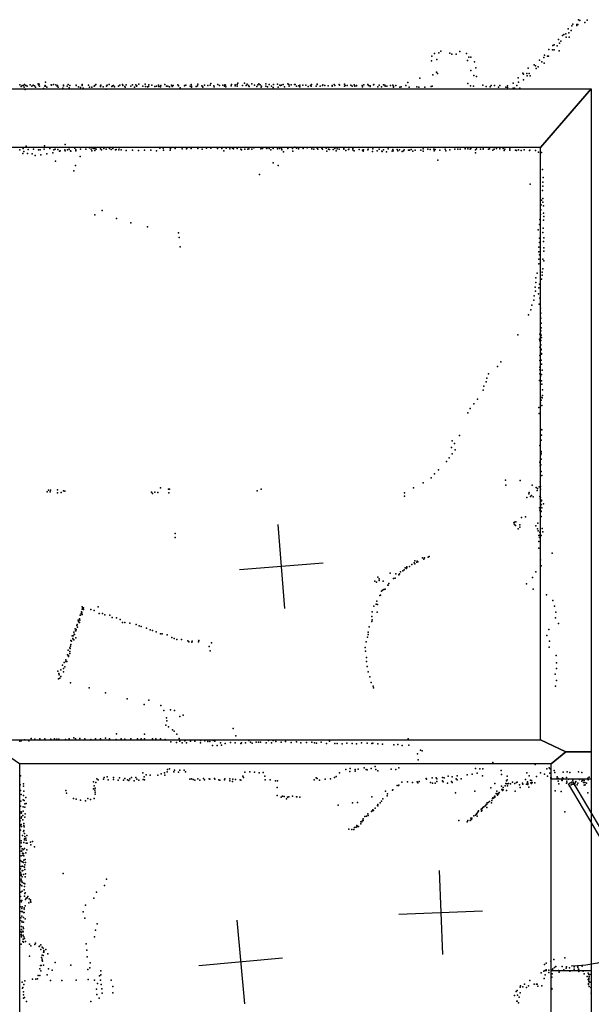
# Model space of a CAD drawing. Header units: millimetres. Extents: x -42542 to 45243, y -38526 to 67765.
# Tile 62 of 71: x -5403 to -2679, y 19358 to 24047. Entities that reach past the tile are written whole.
import ezdxf

# ---------------------------------------------------------------- set-up
doc = ezdxf.new("R2010")
doc.units = ezdxf.units.MM
for name, color, linetype in [('DOORS', 7, 'Continuous'), ('P', 9, 'Continuous'), ('PANOS', 10, 'Continuous'), ('ROOMS', 1, 'Continuous'), ('WALLS', 3, 'Continuous')]:
    doc.layers.add(name, color=color, linetype=linetype)

# ---------------------------------------------------------------- blocks, each defined once
blk = doc.blocks.new('1-Standard_3D')
for points in [[(-403.982, 5.64828), (253.382, 394.931), (263.573, 377.722), (-393.791, -11.5606), (-403.982, 5.64828)], [(263.573, 377.722), (275.367, 357.142), (283.15, 343.495), (290.844, 329.879), (298.429, 316.269), (305.882, 302.642), (313.184, 288.973), (320.313, 275.239), (327.249, 261.416), (333.971, 247.479), (340.456, 233.405), (346.686, 219.17), (352.638, 204.75), (358.291, 190.121), (363.626, 175.258), (368.62, 160.139), (373.253, 144.738), (377.503, 129.032), (381.351, 112.998), (384.774, 96.6102), (387.752, 79.8457), (390.265, 62.6802), (392.29, 45.0899), (393.807, 27.0508), (395.085, -0.90191)]]:
    blk.add_lwpolyline(points)

msp = doc.modelspace()

# ---------------------------------------------------------------- linework, layer by layer
at = {"layer": 'DOORS'}
msp.add_lwpolyline([(-2870.2, 19517.1), (-2870.2, 20431.5), (-2679.7, 20431.5), (-2679.7, 19517.1), (-2870.2, 19517.1)], dxfattribs=at)
at = {"layer": 'P'}
for p in [(-2772, 24017), (-2767, 24026), (-2748, 24024), (-2748, 24019), (-2743, 24024), (-2741, 24047), (-2734, 24043), (-2711, 24033), (-2699, 24045), (-2817, 23971), (-2811, 23976), (-2801, 23980), (-2800, 23964), (-2790, 24003), (-2787, 23984), (-2785, 23963), (-2775, 23996), (-2862, 23924), (-2857, 23928), (-2842, 23922), (-2835, 23952), (-2831, 23936), (-2825, 23944), (-3440, 23873), (-3427, 23886), (-3406, 23889), (-3396, 23897), (-3353, 23888), (-3344, 23883), (-3323, 23883), (-3306, 23896), (-3274, 23886), (-3263, 23868), (-3254, 23868), (-2906, 23867), (-2903, 23878), (-2888, 23873), (-2884, 23873), (-2882, 23905), (-2865, 23904), (-2857, 23904), (-2833, 23899), (-3441, 23851), (-3415, 23857), (-3270, 23852), (-3236, 23847), (-2952, 23832), (-2945, 23827), (-2932, 23823), (-2927, 23855), (-2915, 23846), (-2904, 23840), (-3435, 23784), (-3417, 23797), (-3413, 23791), (-3254, 23805), (-3239, 23781), (-3229, 23817), (-3226, 23777), (-3005, 23792), (-3002, 23788), (-2986, 23790), (-2985, 23780), (-2981, 23816), (-2975, 23790), (-2971, 23779), (-2942, 23815), (-5403, 23737), (-5396, 23729), (-5391, 23734), (-5386, 23733), (-5382, 23725), (-5381, 23739), (-5374, 23733), (-5367, 23731), (-5353, 23737), (-5345, 23731), (-5339, 23735), (-5333, 23732), (-5328, 23725), (-5315, 23741), (-5313, 23737), (-5310, 23740), (-5309, 23730), (-5284, 23731), (-5282, 23733), (-5281, 23750), (-5280, 23730), (-5274, 23725), (-5253, 23737), (-5252, 23735), (-5242, 23739), (-5231, 23737), (-5225, 23730), (-5223, 23733), (-5220, 23725), (-5195, 23732), (-5194, 23735), (-5177, 23731), (-5173, 23739), (-5165, 23734), (-5164, 23733), (-5135, 23735), (-5135, 23734), (-5123, 23728), (-5106, 23739), (-5106, 23733), (-5105, 23734), (-5076, 23735), (-5076, 23735), (-5070, 23726), (-5060, 23725), (-5048, 23730), (-5046, 23734), (-5041, 23738), (-5019, 23732), (-5018, 23729), (-5016, 23735), (-5006, 23727), (-4990, 23731), (-4986, 23735), (-4977, 23738), (-4965, 23729), (-4961, 23732), (-4956, 23734), (-4952, 23727), (-4932, 23731), (-4926, 23735), (-4913, 23738), (-4912, 23733), (-4903, 23729), (-4900, 23726), (-4896, 23737), (-4874, 23731), (-4866, 23737), (-4857, 23726), (-4850, 23737), (-4846, 23730), (-4845, 23732), (-4836, 23740), (-4817, 23730), (-4805, 23740), (-4804, 23729), (-4794, 23728), (-4789, 23729), (-4788, 23737), (-4773, 23736), (-4760, 23729), (-4751, 23731), (-4742, 23736), (-4741, 23729), (-4733, 23728), (-4731, 23734), (-4712, 23738), (-4704, 23730), (-4697, 23731), (-4689, 23727), (-4680, 23736), (-4676, 23729), (-4672, 23733), (-4649, 23737), (-4647, 23732), (-4618, 23732), (-4616, 23733), (-4611, 23735), (-4591, 23731), (-4586, 23738), (-4585, 23725), (-4584, 23730), (-4563, 23729), (-4556, 23732), (-4555, 23740), (-4535, 23732), (-4532, 23729), (-4530, 23726), (-4522, 23736), (-4507, 23734), (-4495, 23735), (-4493, 23743), (-4479, 23732), (-4479, 23732), (-4476, 23727), (-4459, 23739), (-4451, 23733), (-4435, 23736), (-4428, 23730), (-4425, 23737), (-4423, 23736), (-4421, 23727), (-4396, 23732), (-4394, 23739), (-4377, 23737), (-4376, 23732), (-4367, 23738), (-4367, 23730), (-4364, 23744), (-4341, 23734), (-4332, 23745), (-4324, 23734), (-4319, 23740), (-4313, 23734), (-4310, 23729), (-4297, 23742), (-4285, 23736), (-4274, 23729), (-4269, 23737), (-4264, 23742), (-4258, 23737), (-4252, 23726), (-4251, 23731), (-4231, 23742), (-4231, 23731), (-4222, 23728), (-4215, 23738), (-4204, 23730), (-4194, 23738), (-4175, 23740), (-4172, 23726), (-4163, 23736), (-4160, 23734), (-4156, 23736), (-4148, 23739), (-4141, 23728), (-4125, 23742), (-4121, 23739), (-4120, 23730), (-4109, 23737), (-4094, 23739), (-4090, 23739), (-4085, 23730), (-4073, 23732), (-4069, 23728), (-4068, 23735), (-4054, 23735), (-4040, 23736), (-4028, 23729), (-4018, 23734), (-4015, 23730), (-4013, 23739), (-3990, 23730), (-3986, 23740), (-3986, 23738), (-3971, 23730), (-3960, 23734), (-3958, 23737), (-3949, 23734), (-3933, 23732), (-3914, 23733), (-3914, 23731), (-3905, 23739), (-3905, 23739), (-3902, 23733), (-3881, 23738), (-3879, 23735), (-3856, 23740), (-3856, 23730), (-3852, 23733), (-3843, 23734), (-3825, 23735), (-3819, 23731), (-3810, 23737), (-3806, 23731), (-3799, 23732), (-3798, 23733), (-3771, 23733), (-3769, 23728), (-3763, 23737), (-3744, 23738), (-3741, 23733), (-3734, 23732), (-3733, 23729), (-3717, 23737), (-3715, 23738), (-3696, 23727), (-3691, 23736), (-3680, 23728), (-3669, 23737), (-3664, 23735), (-3662, 23731), (-3654, 23731), (-3637, 23733), (-3625, 23735), (-3622, 23730), (-3622, 23726), (-3611, 23733), (-3592, 23725), (-3586, 23727), (-3564, 23733), (-3553, 23748), (-3547, 23726), (-3511, 23727), (-3501, 23726), (-3496, 23769), (-3472, 23725), (-3443, 23729), (-3437, 23730), (-3268, 23743), (-3255, 23732), (-3241, 23731), (-3196, 23735), (-3181, 23729), (-3162, 23728), (-3156, 23734), (-3141, 23734), (-3121, 23726), (-3116, 23734), (-3086, 23726), (-3079, 23732), (-3052, 23745), (-3035, 23733), (-3028, 23770), (-3026, 23750), (-3003, 23760), (-5377, 23714), (-5290, 23719), (-5198, 23721), (-5167, 23722), (-5113, 23724), (-5101, 23721), (-4992, 23716), (-4638, 23723), (-4638, 23723), (-4196, 23724), (-3078, 23724), (-3052, 23721), (-3045, 23721), (-3020, 23721), (-5372, 23445), (-5285, 23446), (-5187, 23453), (-5402, 23427), (-5389, 23410), (-5387, 23433), (-5384, 23420), (-5366, 23410), (-5363, 23429), (-5344, 23409), (-5337, 23431), (-5330, 23401), (-5313, 23427), (-5306, 23427), (-5303, 23404), (-5286, 23431), (-5274, 23409), (-5259, 23433), (-5245, 23413), (-5240, 23428), (-5234, 23430), (-5222, 23429), (-5213, 23421), (-5210, 23422), (-5188, 23427), (-5187, 23422), (-5175, 23427), (-5168, 23431), (-5162, 23422), (-5159, 23421), (-5140, 23435), (-5136, 23427), (-5136, 23422), (-5113, 23431), (-5088, 23430), (-5071, 23437), (-5063, 23430), (-5060, 23422), (-5053, 23433), (-5045, 23433), (-5045, 23424), (-5039, 23431), (-5018, 23432), (-5013, 23427), (-5003, 23434), (-4991, 23431), (-4975, 23433), (-4967, 23429), (-4960, 23434), (-4947, 23427), (-4943, 23429), (-4931, 23427), (-4930, 23437), (-4920, 23427), (-4896, 23424), (-4865, 23426), (-4837, 23424), (-4808, 23425), (-4778, 23425), (-4751, 23423), (-4735, 23435), (-4719, 23435), (-4718, 23425), (-4687, 23425), (-4686, 23437), (-4684, 23433), (-4662, 23433), (-4629, 23432), (-4608, 23432), (-4605, 23437), (-4587, 23433), (-4555, 23434), (-4534, 23431), (-4513, 23435), (-4493, 23436), (-4461, 23434), (-4440, 23434), (-4430, 23423), (-4420, 23436), (-4402, 23432), (-4389, 23436), (-4384, 23432), (-4367, 23433), (-4349, 23430), (-4347, 23428), (-4330, 23431), (-4316, 23431), (-4311, 23432), (-4297, 23431), (-4288, 23437), (-4254, 23432), (-4246, 23433), (-4230, 23438), (-4226, 23434), (-4214, 23434), (-4206, 23427), (-4195, 23435), (-4195, 23434), (-4175, 23432), (-4165, 23433), (-4156, 23432), (-4154, 23428), (-4147, 23417), (-4125, 23433), (-4104, 23434), (-4102, 23421), (-4093, 23440), (-4084, 23436), (-4075, 23432), (-4073, 23439), (-4053, 23436), (-4053, 23433), (-4033, 23437), (-4012, 23432), (-4002, 23430), (-3986, 23436), (-3982, 23431), (-3964, 23436), (-3961, 23431), (-3943, 23435), (-3939, 23421), (-3931, 23431), (-3927, 23429), (-3910, 23429), (-3901, 23433), (-3895, 23422), (-3890, 23432), (-3881, 23431), (-3859, 23430), (-3858, 23434), (-3849, 23424), (-3837, 23429), (-3835, 23430), (-3816, 23434), (-3816, 23427), (-3809, 23422), (-3785, 23429), (-3770, 23426), (-3766, 23421), (-3765, 23428), (-3744, 23427), (-3743, 23431), (-3722, 23420), (-3721, 23432), (-3700, 23423), (-3690, 23431), (-3677, 23421), (-3676, 23420), (-3669, 23428), (-3656, 23418), (-3647, 23432), (-3628, 23421), (-3626, 23429), (-3624, 23422), (-3604, 23429), (-3601, 23422), (-3594, 23427), (-3581, 23419), (-3574, 23423), (-3572, 23428), (-3550, 23425), (-3546, 23425), (-3538, 23429), (-3530, 23421), (-3519, 23425), (-3491, 23426), (-3480, 23432), (-3480, 23421), (-3458, 23430), (-3447, 23429), (-3430, 23430), (-3428, 23422), (-3424, 23429), (-3402, 23426), (-3376, 23431), (-3372, 23423), (-3354, 23428), (-3329, 23431), (-3316, 23431), (-3305, 23430), (-3281, 23435), (-3280, 23432), (-3268, 23432), (-3257, 23430), (-3253, 23434), (-3232, 23428), (-3232, 23413), (-3226, 23432), (-3207, 23430), (-3195, 23432), (-3195, 23430), (-3169, 23431), (-3164, 23432), (-3148, 23425), (-3143, 23430), (-3132, 23433), (-3116, 23432), (-3099, 23433), (-3094, 23424), (-3092, 23430), (-3068, 23426), (-3067, 23432), (-3041, 23426), (-3036, 23424), (-3027, 23427), (-3014, 23424), (-3000, 23428), (-2974, 23424), (-2973, 23425), (-2946, 23424), (-2931, 23416), (-2916, 23414), (-5232, 23373), (-5137, 23352), (-5115, 23396), (-4195, 23366), (-4172, 23353), (-3411, 23378), (-5145, 23327), (-4260, 23310), (-2912, 23333), (-2971, 23264), (-2911, 23273), (-2909, 23296), (-2912, 23233), (-2910, 23255), (-2918, 23165), (-2916, 23188), (-2911, 23196), (-2910, 23178), (-5045, 23118), (-5010, 23139), (-2921, 23119), (-2920, 23142), (-2908, 23161), (-2907, 23126), (-4942, 23100), (-4874, 23080), (-2926, 23072), (-2924, 23095), (-2907, 23092), (-2906, 23110), (-4794, 23060), (-4646, 23032), (-2933, 23046), (-2911, 23034), (-2909, 23054), (-4643, 23010), (-2927, 23007), (-2926, 22986), (-2907, 22990), (-2906, 23008), (-4638, 22965), (-2930, 22942), (-2929, 22964), (-2906, 22944), (-2905, 22960), (-2930, 22906), (-2930, 22885), (-2926, 22927), (-2911, 22907), (-2905, 22898), (-2938, 22840), (-2914, 22844), (-2911, 22861), (-2943, 22817), (-2943, 22796), (-2926, 22788), (-2917, 22811), (-2914, 22830), (-2947, 22774), (-2946, 22755), (-2931, 22742), (-2929, 22770), (-2953, 22712), (-2952, 22732), (-2925, 22721), (-2968, 22666), (-2963, 22688), (-2928, 22693), (-2921, 22673), (-2920, 22649), (-2979, 22642), (-2920, 22625), (-2919, 22602), (-2920, 22566), (-2918, 22579), (-3029, 22546), (-2926, 22525), (-2924, 22550), (-2924, 22518), (-2922, 22551), (-2920, 22520), (-2919, 22544), (-2916, 22534), (-2924, 22487), (-2921, 22500), (-2920, 22498), (-2919, 22475), (-2918, 22478), (-3111, 22418), (-2925, 22448), (-2924, 22424), (-2918, 22426), (-2917, 22457), (-2916, 22454), (-3127, 22395), (-2925, 22392), (-2925, 22379), (-2916, 22407), (-2914, 22378), (-3180, 22323), (-3178, 22340), (-3169, 22361), (-2926, 22329), (-2924, 22360), (-2922, 22350), (-2917, 22328), (-2916, 22358), (-3195, 22283), (-3191, 22302), (-2915, 22311), (-2912, 22284), (-3221, 22240), (-2920, 22249), (-2918, 22235), (-2914, 22247), (-2912, 22257), (-3256, 22195), (-3239, 22218), (-2930, 22200), (-2922, 22223), (-2915, 22210), (-3268, 22175), (-2928, 22171), (-2922, 22099), (-2915, 22094), (-3343, 22041), (-3307, 22067), (-2918, 22045), (-2916, 22069), (-3345, 22010), (-3332, 22029), (-3328, 21999), (-2924, 22019), (-2919, 21990), (-3357, 21961), (-3342, 21980), (-2923, 21945), (-2922, 21974), (-2920, 21977), (-2919, 21983), (-2918, 21954), (-3408, 21903), (-3370, 21943), (-2924, 21939), (-2923, 21923), (-2920, 21928), (-3443, 21865), (-3426, 21884), (-3089, 21854), (-3018, 21853), (-2918, 21896), (-2915, 21876), (-5266, 21807), (-5256, 21807), (-5223, 21809), (-5195, 21804), (-4733, 21817), (-4695, 21812), (-4689, 21811), (-4272, 21803), (-4252, 21812), (-3526, 21818), (-3480, 21842), (-3087, 21831), (-2962, 21831), (-2942, 21819), (-2938, 21805), (-2936, 21814), (-2928, 21823), (-2923, 21846), (-2922, 21824), (-2922, 21812), (-5272, 21798), (-5258, 21799), (-5223, 21794), (-5205, 21795), (-5188, 21802), (-4775, 21797), (-4771, 21790), (-4760, 21797), (-4745, 21795), (-4693, 21794), (-3569, 21794), (-3569, 21778), (-2986, 21772), (-2977, 21789), (-2976, 21796), (-2969, 21777), (-2965, 21781), (-2956, 21775), (-2924, 21776), (-2923, 21765), (-2922, 21772), (-2917, 21759), (-2917, 21756), (-2926, 21723), (-2924, 21711), (-2922, 21730), (-2921, 21751), (-2921, 21735), (-2919, 21738), (-2915, 21723), (-2907, 21741), (-3012, 21676), (-2993, 21680), (-2923, 21708), (-2919, 21705), (-2918, 21706), (-2918, 21681), (-3049, 21651), (-3045, 21655), (-3045, 21643), (-3040, 21638), (-3039, 21656), (-3028, 21623), (-3020, 21642), (-3020, 21630), (-2943, 21637), (-2936, 21622), (-2934, 21650), (-2914, 21624), (-4663, 21600), (-4663, 21581), (-2933, 21613), (-2930, 21591), (-2927, 21593), (-2927, 21581), (-2924, 21607), (-2918, 21591), (-2910, 21608), (-2929, 21562), (-2929, 21530), (-3484, 21485), (-3478, 21478), (-3475, 21485), (-3457, 21487), (-3452, 21490), (-2921, 21475), (-2866, 21507), (-3571, 21428), (-3566, 21437), (-3560, 21434), (-3559, 21438), (-3558, 21442), (-3546, 21443), (-3534, 21453), (-3524, 21461), (-3521, 21470), (-3521, 21456), (-3511, 21463), (-3510, 21469), (-3506, 21466), (-2918, 21447), (-3697, 21393), (-3691, 21384), (-3638, 21412), (-3622, 21386), (-3614, 21387), (-3611, 21408), (-3596, 21403), (-3593, 21408), (-3588, 21417), (-3577, 21423), (-2960, 21390), (-2944, 21418), (-3711, 21374), (-3703, 21368), (-3691, 21377), (-3672, 21373), (-3668, 21334), (-3662, 21335), (-3649, 21354), (-3648, 21355), (-3645, 21362), (-2989, 21361), (-2956, 21335), (-3687, 21305), (-3684, 21307), (-3680, 21325), (-3674, 21330), (-2893, 21309), (-5106, 21240), (-5105, 21251), (-5103, 21247), (-5100, 21246), (-5030, 21251), (-3715, 21255), (-3705, 21264), (-3701, 21278), (-3699, 21262), (-2863, 21282), (-2855, 21254), (-5119, 21194), (-5118, 21194), (-5115, 21211), (-5114, 21212), (-5110, 21220), (-5109, 21228), (-5107, 21225), (-5106, 21216), (-5105, 21214), (-5100, 21238), (-5065, 21239), (-5048, 21233), (-5024, 21220), (-5009, 21219), (-4998, 21213), (-4974, 21211), (-4963, 21200), (-4942, 21198), (-3726, 21205), (-3723, 21228), (-3700, 21226), (-2850, 21198), (-2849, 21226), (-5139, 21147), (-5131, 21162), (-5130, 21167), (-5128, 21154), (-5125, 21188), (-5123, 21182), (-5120, 21177), (-5118, 21176), (-5117, 21187), (-4925, 21191), (-4914, 21177), (-4903, 21177), (-4878, 21173), (-4849, 21167), (-4834, 21161), (-4825, 21157), (-4799, 21149), (-3738, 21156), (-3725, 21181), (-3724, 21189), (-2835, 21171), (-5153, 21113), (-5150, 21100), (-5148, 21113), (-5145, 21130), (-5144, 21121), (-5142, 21119), (-5138, 21137), (-5136, 21137), (-5136, 21103), (-5135, 21143), (-4781, 21141), (-4771, 21138), (-4753, 21132), (-4733, 21122), (-4724, 21123), (-4701, 21118), (-4678, 21105), (-4668, 21101), (-3746, 21106), (-3743, 21130), (-3743, 21120), (-2892, 21115), (-2882, 21143), (-5165, 21056), (-5163, 21053), (-5162, 21064), (-5160, 21090), (-5160, 21072), (-5157, 21088), (-5150, 21098), (-5145, 21094), (-4655, 21095), (-4632, 21096), (-4602, 21089), (-4598, 21085), (-4583, 21083), (-4581, 21088), (-4551, 21084), (-4550, 21090), (-4501, 21062), (-4489, 21079), (-3757, 21057), (-3753, 21084), (-2880, 21059), (-2878, 21087), (-5175, 21023), (-5172, 21045), (-5171, 21020), (-5170, 21014), (-5165, 21029), (-5164, 21039), (-4496, 21041), (-3756, 21040), (-3751, 21009), (-2847, 21019), (-5200, 20973), (-5192, 20986), (-5189, 20966), (-5184, 20990), (-5183, 20998), (-5178, 20990), (-3751, 20990), (-3747, 20967), (-2846, 20985), (-5221, 20944), (-5217, 20934), (-5215, 20928), (-5212, 20912), (-5208, 20951), (-5208, 20920), (-5195, 20958), (-5194, 20942), (-3743, 20941), (-3735, 20917), (-2852, 20930), (-2846, 20957), (-5218, 20908), (-5162, 20889), (-5073, 20865), (-3728, 20890), (-3719, 20874), (-3718, 20865), (-2850, 20873), (-2846, 20901), (-4994, 20841), (-4891, 20813), (-4810, 20786), (-4788, 20807), (-4731, 20782), (-4716, 20758), (-4685, 20761), (-4665, 20757), (-4641, 20729), (-4624, 20735), (-4707, 20687), (-4704, 20722), (-4702, 20708), (-4695, 20679), (-4942, 20647), (-4808, 20644), (-4675, 20665), (-4668, 20659), (-4655, 20644), (-4386, 20671), (-4374, 20636), (-5403, 20611), (-5397, 20613), (-5381, 20617), (-5360, 20613), (-5348, 20624), (-5331, 20621), (-5308, 20622), (-5283, 20623), (-5255, 20621), (-5238, 20623), (-5226, 20621), (-5217, 20621), (-5185, 20619), (-5168, 20622), (-5146, 20627), (-5138, 20623), (-5116, 20624), (-5093, 20623), (-5064, 20620), (-5042, 20622), (-5018, 20623), (-4994, 20625), (-4976, 20623), (-4944, 20620), (-4920, 20623), (-4903, 20621), (-4873, 20622), (-4842, 20623), (-4824, 20622), (-4809, 20623), (-4771, 20622), (-4754, 20623), (-4733, 20622), (-4710, 20619), (-4683, 20608), (-4656, 20605), (-4644, 20624), (-4640, 20611), (-4629, 20603), (-4616, 20613), (-4615, 20615), (-4608, 20603), (-4590, 20611), (-4568, 20612), (-4542, 20603), (-4541, 20615), (-4521, 20613), (-4507, 20610), (-4497, 20610), (-4485, 20590), (-4481, 20614), (-4473, 20611), (-4463, 20591), (-4446, 20604), (-4441, 20592), (-4424, 20600), (-4399, 20605), (-4376, 20603), (-4350, 20601), (-4347, 20603), (-4327, 20604), (-4312, 20614), (-4304, 20606), (-4296, 20602), (-4277, 20607), (-4265, 20606), (-4256, 20606), (-4229, 20604), (-4217, 20614), (-4204, 20604), (-4196, 20615), (-4183, 20609), (-4157, 20607), (-4136, 20610), (-4110, 20605), (-4085, 20608), (-4063, 20604), (-4037, 20605), (-4011, 20606), (-3998, 20603), (-3989, 20602), (-3967, 20606), (-3942, 20601), (-3927, 20612), (-3901, 20601), (-3891, 20600), (-3867, 20599), (-3844, 20602), (-3819, 20600), (-3798, 20599), (-3774, 20603), (-3748, 20602), (-3726, 20601), (-3721, 20602), (-3697, 20599), (-3674, 20597), (-3620, 20594), (-3602, 20596), (-3580, 20590), (-3552, 20623), (-3549, 20592), (-3507, 20551), (-3493, 20568), (-3485, 20566), (-3710, 20490), (-3505, 20522), (-3149, 20510), (-2947, 20501), (-5399, 20447), (-4816, 20461), (-4800, 20451), (-4782, 20450), (-4745, 20450), (-4729, 20456), (-4713, 20460), (-4711, 20450), (-4701, 20466), (-4699, 20476), (-4690, 20480), (-4669, 20466), (-4666, 20473), (-4647, 20463), (-4641, 20474), (-4620, 20473), (-4614, 20466), (-4340, 20445), (-4330, 20464), (-4307, 20465), (-4284, 20464), (-4262, 20460), (-4243, 20462), (-4235, 20445), (-3896, 20443), (-3880, 20461), (-3849, 20476), (-3830, 20467), (-3828, 20481), (-3804, 20477), (-3804, 20468), (-3791, 20478), (-3762, 20484), (-3753, 20477), (-3747, 20475), (-3729, 20481), (-3706, 20476), (-3696, 20470), (-3633, 20478), (-3611, 20476), (-3597, 20484), (-3361, 20445), (-3318, 20446), (-3271, 20451), (-3247, 20454), (-3232, 20481), (-3224, 20459), (-3210, 20479), (-3198, 20447), (-3197, 20480), (-3109, 20471), (-3107, 20453), (-3081, 20444), (-2987, 20461), (-2976, 20447), (-2940, 20443), (-2921, 20461), (-2903, 20454), (-2891, 20479), (-2888, 20445), (-2880, 20484), (-2877, 20459), (-2876, 20479), (-2856, 20471), (-2853, 20462), (-2814, 20464), (-2795, 20465), (-2782, 20462), (-2740, 20465), (-2725, 20462), (-5401, 20404), (-5386, 20397), (-5385, 20408), (-5051, 20418), (-5049, 20398), (-5041, 20415), (-5035, 20432), (-5030, 20428), (-5004, 20430), (-5001, 20438), (-4987, 20441), (-4981, 20428), (-4956, 20438), (-4956, 20429), (-4934, 20426), (-4927, 20436), (-4909, 20426), (-4902, 20434), (-4890, 20427), (-4883, 20424), (-4878, 20432), (-4870, 20438), (-4858, 20422), (-4850, 20439), (-4845, 20430), (-4836, 20425), (-4815, 20429), (-4810, 20441), (-4809, 20428), (-4593, 20431), (-4584, 20432), (-4576, 20429), (-4569, 20426), (-4555, 20432), (-4545, 20426), (-4528, 20434), (-4523, 20427), (-4500, 20432), (-4497, 20430), (-4475, 20433), (-4473, 20430), (-4454, 20427), (-4449, 20426), (-4427, 20428), (-4426, 20432), (-4402, 20432), (-4402, 20422), (-4389, 20420), (-4387, 20430), (-4375, 20429), (-4353, 20428), (-4349, 20426), (-4337, 20439), (-4233, 20428), (-4210, 20427), (-4184, 20423), (-4175, 20423), (-4000, 20427), (-3991, 20436), (-3986, 20434), (-3974, 20425), (-3947, 20430), (-3923, 20432), (-3903, 20439), (-3605, 20400), (-3598, 20400), (-3596, 20402), (-3583, 20416), (-3556, 20417), (-3532, 20415), (-3509, 20417), (-3506, 20413), (-3500, 20419), (-3467, 20434), (-3464, 20430), (-3445, 20415), (-3438, 20436), (-3436, 20411), (-3423, 20411), (-3419, 20437), (-3415, 20432), (-3415, 20419), (-3389, 20422), (-3388, 20438), (-3386, 20417), (-3381, 20436), (-3365, 20411), (-3345, 20419), (-3343, 20441), (-3342, 20415), (-3324, 20432), (-3318, 20427), (-3299, 20432), (-3139, 20409), (-3108, 20397), (-3090, 20398), (-3087, 20410), (-3084, 20422), (-3080, 20427), (-3080, 20408), (-3079, 20399), (-3074, 20409), (-3064, 20408), (-3055, 20416), (-3044, 20410), (-3036, 20415), (-3032, 20416), (-3021, 20404), (-3008, 20412), (-3006, 20407), (-2993, 20429), (-2989, 20406), (-2983, 20417), (-2983, 20415), (-2982, 20409), (-2982, 20405), (-2969, 20425), (-2968, 20413), (-2964, 20424), (-2964, 20410), (-2962, 20414), (-2949, 20413), (-2872, 20439), (-2872, 20435), (-2870, 20436), (-2842, 20441), (-2842, 20435), (-2838, 20421), (-2836, 20434), (-2834, 20408), (-2820, 20426), (-2819, 20424), (-2816, 20437), (-2814, 20433), (-2798, 20439), (-2798, 20411), (-2796, 20421), (-2796, 20413), (-2788, 20431), (-2784, 20397), (-2775, 20404), (-2773, 20406), (-2767, 20425), (-2766, 20407), (-2758, 20409), (-2758, 20401), (-2754, 20416), (-2753, 20420), (-2747, 20403), (-2743, 20411), (-2736, 20429), (-2724, 20421), (-2721, 20426), (-2716, 20415), (-2714, 20402), (-2713, 20424), (-2710, 20414), (-2708, 20404), (-2702, 20411), (-2696, 20435), (-2694, 20427), (-2689, 20440), (-5400, 20376), (-5396, 20357), (-5385, 20353), (-5384, 20374), (-5183, 20376), (-5181, 20363), (-5052, 20385), (-5045, 20378), (-5044, 20359), (-5043, 20387), (-5043, 20368), (-4177, 20390), (-4177, 20353), (-4151, 20350), (-4104, 20350), (-3660, 20374), (-3653, 20351), (-3651, 20361), (-3627, 20378), (-3625, 20380), (-3326, 20365), (-3235, 20373), (-3158, 20389), (-3139, 20349), (-3133, 20362), (-3129, 20373), (-3129, 20361), (-3127, 20355), (-3123, 20362), (-3122, 20361), (-3118, 20367), (-3105, 20381), (-3103, 20382), (-3102, 20377), (-3102, 20376), (-3100, 20391), (-3099, 20379), (-3084, 20376), (-3043, 20373), (-3018, 20391), (-2977, 20392), (-2852, 20375), (-2823, 20372), (-2696, 20365), (-5398, 20325), (-5387, 20332), (-5382, 20329), (-5379, 20313), (-5374, 20343), (-5373, 20314), (-5147, 20338), (-5135, 20335), (-5114, 20330), (-5089, 20327), (-5078, 20339), (-5066, 20334), (-5049, 20339), (-4157, 20344), (-4157, 20344), (-4143, 20348), (-4132, 20337), (-4127, 20345), (-4121, 20347), (-4084, 20347), (-4083, 20347), (-4068, 20345), (-3885, 20307), (-3817, 20318), (-3794, 20320), (-3725, 20346), (-3698, 20305), (-3697, 20303), (-3696, 20309), (-3686, 20317), (-3679, 20325), (-3673, 20336), (-3185, 20304), (-3184, 20304), (-3180, 20309), (-3178, 20311), (-3175, 20317), (-3171, 20319), (-3165, 20324), (-3155, 20317), (-3153, 20329), (-3150, 20338), (-3148, 20342), (-3147, 20340), (-3141, 20348), (-3141, 20343), (-3139, 20345), (-5400, 20302), (-5397, 20275), (-5397, 20268), (-5395, 20270), (-5388, 20257), (-5387, 20299), (-5387, 20278), (-5379, 20297), (-5378, 20266), (-3744, 20266), (-3743, 20258), (-3727, 20276), (-3724, 20280), (-3720, 20284), (-3718, 20281), (-3709, 20293), (-3239, 20256), (-3232, 20259), (-3227, 20266), (-3226, 20264), (-3225, 20266), (-3222, 20272), (-3218, 20277), (-3217, 20280), (-3204, 20288), (-3202, 20284), (-3202, 20278), (-3201, 20282), (-3200, 20291), (-3196, 20295), (-3192, 20299), (-3178, 20296), (-2805, 20275), (-5401, 20232), (-5401, 20209), (-5397, 20214), (-5396, 20244), (-5395, 20251), (-5389, 20236), (-5384, 20209), (-5383, 20219), (-5379, 20250), (-3796, 20209), (-3778, 20228), (-3778, 20218), (-3773, 20227), (-3770, 20234), (-3766, 20241), (-3766, 20233), (-3758, 20253), (-3750, 20254), (-3310, 20233), (-3271, 20227), (-3268, 20234), (-3257, 20233), (-3253, 20245), (-3252, 20241), (-3251, 20239), (-3248, 20244), (-3224, 20255), (-5399, 20187), (-5394, 20205), (-5390, 20162), (-5385, 20182), (-5384, 20186), (-5382, 20204), (-5381, 20172), (-5369, 20162), (-3835, 20192), (-3821, 20190), (-3811, 20191), (-3808, 20200), (-3800, 20202), (-3793, 20205), (-3789, 20205), (-5397, 20136), (-5396, 20127), (-5384, 20129), (-5381, 20141), (-5380, 20147), (-5379, 20157), (-5374, 20150), (-5373, 20140), (-5372, 20125), (-5367, 20126), (-5352, 20131), (-5350, 20117), (-5343, 20133), (-5400, 20109), (-5396, 20110), (-5396, 20087), (-5393, 20089), (-5391, 20099), (-5390, 20078), (-5389, 20068), (-5386, 20077), (-5385, 20095), (-5380, 20100), (-5374, 20079), (-5370, 20094), (-5333, 20108), (-5399, 20043), (-5396, 20066), (-5394, 20039), (-5390, 20037), (-5386, 20033), (-5384, 20045), (-5383, 20065), (-5379, 20023), (-5377, 20048), (-5375, 20033), (-5400, 19986), (-5399, 20004), (-5397, 20015), (-5396, 19978), (-5392, 19994), (-5390, 20016), (-5389, 19995), (-5385, 19977), (-5382, 20013), (-5380, 20011), (-5379, 20000), (-5375, 19980), (-5196, 19982), (-5399, 19928), (-5397, 19954), (-5397, 19947), (-5396, 19971), (-5393, 19944), (-5392, 19965), (-5391, 19939), (-5383, 19935), (-5379, 19932), (-5377, 19966), (-4989, 19954), (-5398, 19893), (-5393, 19923), (-5393, 19922), (-5391, 19897), (-5382, 19904), (-5380, 19920), (-5379, 19886), (-5378, 19889), (-5038, 19893), (-5000, 19924), (-5399, 19871), (-5397, 19852), (-5396, 19847), (-5393, 19852), (-5381, 19873), (-5376, 19858), (-5372, 19864), (-5367, 19866), (-5365, 19872), (-5360, 19841), (-5358, 19861), (-5352, 19856), (-5352, 19850), (-5350, 19844), (-5050, 19863), (-5400, 19822), (-5396, 19801), (-5393, 19814), (-5392, 19823), (-5392, 19800), (-5385, 19795), (-5382, 19818), (-5382, 19812), (-5382, 19796), (-5378, 19827), (-5101, 19799), (-5090, 19830), (-5401, 19758), (-5398, 19770), (-5393, 19778), (-5393, 19754), (-5392, 19750), (-5386, 19772), (-5386, 19749), (-5386, 19749), (-5377, 19766), (-5093, 19769), (-5034, 19741), (-5398, 19705), (-5395, 19715), (-5394, 19729), (-5394, 19701), (-5388, 19707), (-5387, 19726), (-5387, 19703), (-5386, 19719), (-5042, 19711), (-5396, 19691), (-5395, 19684), (-5395, 19680), (-5389, 19658), (-5387, 19687), (-5387, 19669), (-5386, 19654), (-5383, 19680), (-5381, 19672), (-5376, 19657), (-5328, 19649), (-5086, 19646), (-5047, 19680), (-5396, 19644), (-5357, 19644), (-5350, 19637), (-5331, 19643), (-5310, 19634), (-5309, 19635), (-5303, 19641), (-5302, 19619), (-5297, 19631), (-5291, 19625), (-5290, 19606), (-5289, 19612), (-5288, 19615), (-5288, 19606), (-5279, 19620), (-5084, 19616), (-5356, 19588), (-5300, 19582), (-5297, 19567), (-5296, 19592), (-5296, 19574), (-5294, 19563), (-5291, 19591), (-5269, 19598), (-5234, 19557), (-5082, 19585), (-5067, 19556), (-2895, 19555), (-2872, 19564), (-2858, 19571), (-2805, 19579), (-5308, 19527), (-5304, 19543), (-5302, 19518), (-5301, 19543), (-5290, 19544), (-5266, 19528), (-5248, 19521), (-5159, 19544), (-5079, 19524), (-5069, 19532), (-5016, 19517), (-2919, 19508), (-2905, 19516), (-2902, 19548), (-2899, 19519), (-2894, 19522), (-2894, 19520), (-2894, 19519), (-2882, 19521), (-2882, 19510), (-2866, 19521), (-2863, 19527), (-2855, 19533), (-2848, 19539), (-2835, 19519), (-2833, 19512), (-2818, 19538), (-2810, 19522), (-2800, 19530), (-2797, 19536), (-2783, 19532), (-2781, 19516), (-2761, 19536), (-2761, 19525), (-2743, 19536), (-2743, 19534), (-2740, 19525), (-2739, 19523), (-2739, 19514), (-2723, 19540), (-2719, 19516), (-2695, 19507), (-5391, 19464), (-5379, 19470), (-5342, 19478), (-5327, 19478), (-5319, 19480), (-5315, 19495), (-5308, 19496), (-5272, 19498), (-5256, 19472), (-5202, 19471), (-5135, 19474), (-5077, 19476), (-5047, 19473), (-5023, 19494), (-5018, 19474), (-5017, 19499), (-4968, 19473), (-2972, 19471), (-2904, 19481), (-2899, 19498), (-2867, 19488), (-2866, 19503), (-2713, 19504), (-2699, 19491), (-2694, 19477), (-2692, 19481), (-2692, 19476), (-2691, 19500), (-2691, 19468), (-2690, 19490), (-2690, 19489), (-2688, 19465), (-2687, 19501), (-2687, 19463), (-5390, 19435), (-5388, 19439), (-5386, 19417), (-5384, 19452), (-5038, 19431), (-5033, 19458), (-5015, 19453), (-5012, 19432), (-4960, 19443), (-4959, 19413), (-3038, 19420), (-3033, 19424), (-3018, 19440), (-3018, 19413), (-3017, 19447), (-3006, 19441), (-2998, 19455), (-2988, 19439), (-2979, 19447), (-2952, 19454), (-2941, 19455), (-2937, 19454), (-2935, 19445), (-2915, 19447), (-2868, 19430), (-2867, 19434), (-2693, 19458), (-2693, 19453), (-2690, 19443), (-2681, 19439), (-2680, 19412), (-5386, 19388), (-5385, 19404), (-5380, 19391), (-5371, 19371), (-5065, 19371), (-5036, 19405), (-5025, 19387), (-5011, 19411), (-3045, 19400), (-3035, 19373), (-3032, 19374), (-3031, 19402), (-3026, 19365), (-3023, 19393)]:
    msp.add_point(p, dxfattribs=at)
at = {"layer": 'PANOS'}
for points in [[(-4140.2, 21243.7), (-4172.1, 21642.5)], [(-3956.8, 21459), (-4355.5, 21427.1)], [(-3405.2, 19995.2), (-3389.2, 19595.5)], [(-3597.1, 19787.3), (-3197.4, 19803.4)], [(-4368.1, 19759.1), (-4332.7, 19360.6)], [(-4151.2, 19577.5), (-4549.6, 19542.2)]]:
    msp.add_lwpolyline(points, dxfattribs=at)
at = {"layer": 'ROOMS'}
for points in [[(-2921, 23437.8), (-8039.1, 23437.8), (-8039.1, 20555), (-8039.1, 19723.1), (-6273.8, 19723.1), (-6273.8, 20618.5), (-5486.4, 20618.5), (-2921, 20618.5), (-2921, 23437.8)], [(-5403.9, 18738.8), (-2870.2, 18738.8), (-2870.2, 20504.2), (-5403.9, 20504.2), (-5403.9, 19666), (-5403.9, 18738.8)]]:
    msp.add_lwpolyline(points, close=True, dxfattribs=at)
at = {"layer": 'WALLS'}
for points in [[(-8096.2, 23717.2), (-2679.7, 23717.2), (-2800.3, 23577.5), (-2921, 23437.8), (-8039.1, 23437.8), (-8096.2, 23577.5), (-8096.2, 23717.2)], [(-2921, 20618.5), (-2921, 23437.8), (-2800.3, 23577.5), (-2679.7, 23717.2), (-2679.7, 20561.3), (-2800.3, 20561.3), (-2921, 20618.5)], [(-5486.4, 20618.5), (-2921, 20618.5), (-2800.3, 20561.3), (-2870.2, 20504.2), (-5403.9, 20504.2), (-5486.4, 20561.3), (-5486.4, 20618.5)], [(-2870.2, 18738.8), (-2870.2, 20504.2), (-2800.3, 20561.3), (-2679.7, 20561.3), (-2679.7, 18624.5), (-2800.3, 18624.5), (-2870.2, 18738.8)]]:
    msp.add_lwpolyline(points, dxfattribs=at)

# ---------------------------------------------------------------- block references
at = {"layer": 'DOORS', "xscale": -1.1, "yscale": -1.1, "rotation": 90}
msp.add_blockref('1-Standard_3D', (-2774.9, 19974.3), dxfattribs=at)

doc.saveas('drawing.dxf')
